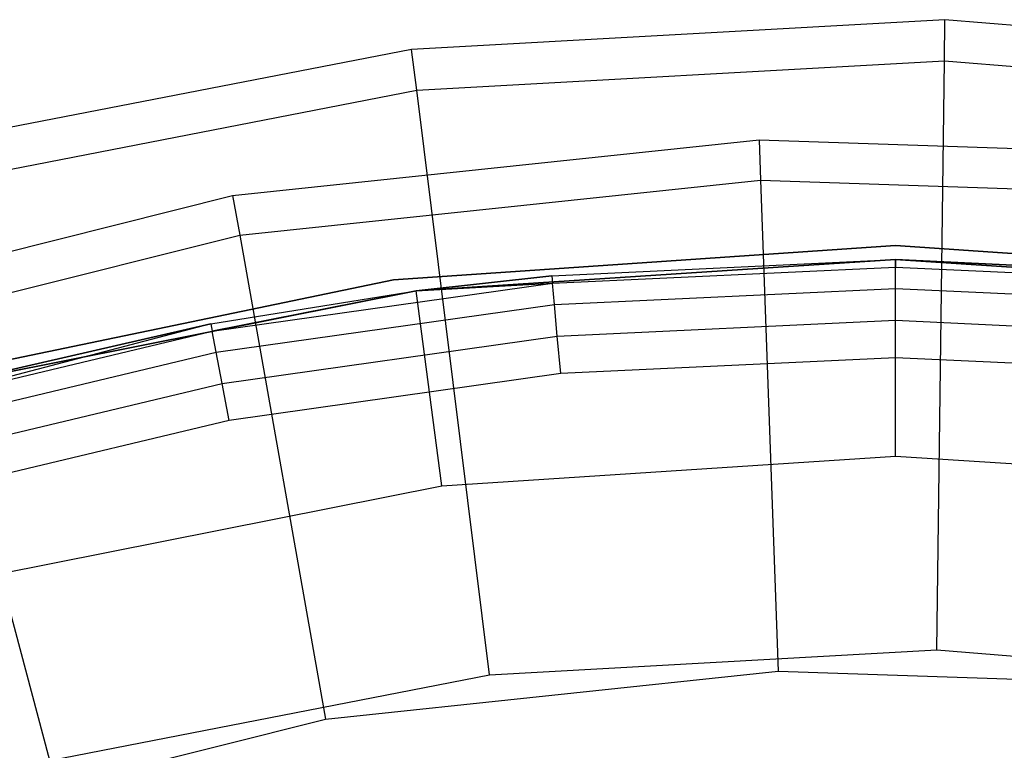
# Model space of a CAD drawing. Extents: x -91 to 92, y -91 to 92.
# Tile 141 of 256: x -9 to 1, y 33 to 40. Entities that reach past the tile are written whole.
import ezdxf

# ---------------------------------------------------------------- set-up
doc = ezdxf.new("R2010")
doc.units = 0
doc.header["$LTSCALE"] = 25.4
doc.layers.get('0').update_dxf_attribs({"linetype": 'CONTINUOUS'})

# ---------------------------------------------------------------- blocks, each defined once
blk = doc.blocks.new('NL2500012258_STL_2')
at = {"color": 0}
for p, q in [((92.963, 39.791, 149), (87.539, 39.489, 149)), ((92.963, 39.791, 149), (87.539, 39.489, 149)), ((92.958, 39.372, 173.005), (92.963, 39.791, 149)), ((92.958, 39.372, 173.005), (92.963, 39.791, 149)), ((98.377, 39.352, 149), (92.963, 39.791, 149)), ((98.377, 39.352, 149), (92.963, 39.791, 149)), ((87.539, 39.489, 149), (82.207, 38.451, 149)), ((87.539, 39.489, 149), (82.207, 38.451, 149)), ((87.591, 39.073, 173.005), (87.539, 39.489, 149)), ((87.591, 39.073, 173.005), (87.539, 39.489, 149)), ((87.591, 39.073, 173.005), (92.958, 39.372, 173.005)), ((87.591, 39.073, 173.005), (92.958, 39.372, 173.005)), ((92.882, 33.378, 179), (92.958, 39.372, 173.005)), ((92.882, 33.378, 179), (92.958, 39.372, 173.005)), ((92.958, 39.372, 173.005), (98.315, 38.938, 173.005)), ((92.958, 39.372, 173.005), (98.315, 38.938, 173.005)), ((82.315, 38.046, 173.005), (87.591, 39.073, 173.005)), ((82.315, 38.046, 173.005), (87.591, 39.073, 173.005)), ((88.332, 33.124, 179), (87.591, 39.073, 173.005)), ((88.332, 33.124, 179), (87.591, 39.073, 173.005)), ((85.718, 38.001, 149), (91.073, 38.569, 149)), ((85.718, 38.001, 149), (91.073, 38.569, 149)), ((91.073, 38.569, 149), (91.088, 38.159, 172.5)), ((91.073, 38.569, 149), (91.088, 38.159, 172.5)), ((91.073, 38.569, 149), (96.455, 38.387, 149)), ((91.073, 38.569, 149), (96.455, 38.387, 149)), ((85.79, 37.597, 172.5), (91.088, 38.159, 172.5)), ((85.79, 37.597, 172.5), (91.088, 38.159, 172.5)), ((91.088, 38.159, 172.5), (91.268, 33.162, 177.5)), ((91.088, 38.159, 172.5), (91.268, 33.162, 177.5)), ((91.088, 38.159, 172.5), (96.413, 37.979, 172.5)), ((91.088, 38.159, 172.5), (96.413, 37.979, 172.5)), ((80.494, 36.692, 149), (85.718, 38.001, 149)), ((80.494, 36.692, 149), (85.718, 38.001, 149)), ((83.859, 32.253, 179), (82.315, 38.046, 173.005)), ((83.859, 32.253, 179), (82.315, 38.046, 173.005)), ((85.718, 38.001, 149), (85.79, 37.597, 172.5)), ((85.718, 38.001, 149), (85.79, 37.597, 172.5)), ((80.621, 36.302, 172.5), (85.79, 37.597, 172.5)), ((80.621, 36.302, 172.5), (85.79, 37.597, 172.5)), ((85.79, 37.597, 172.5), (86.663, 32.673, 177.5)), ((85.79, 37.597, 172.5), (86.663, 32.673, 177.5)), ((92.461, 37.494, 183), (87.355, 37.145, 183)), ((87.355, 37.145, 185), (92.461, 37.494, 185)), ((87.355, 37.145, 185), (92.461, 37.494, 185)), ((92.461, 37.494, 183), (87.355, 37.145, 183)), ((97.567, 37.145, 183), (92.461, 37.494, 183)), ((92.461, 37.494, 185), (97.567, 37.145, 185)), ((92.461, 37.494, 185), (97.567, 37.145, 185)), ((92.461, 37.494, 185), (92.461, 37.494, 183)), ((97.567, 37.145, 183), (92.461, 37.494, 183)), ((92.461, 37.494, 185), (92.461, 37.494, 183)), ((92.461, 37.35, 153.114), (87.586, 37.03, 153.114)), ((92.461, 37.35, 153.114), (87.586, 37.03, 153.114)), ((92.461, 37.35, 149.182), (87.586, 37.03, 149.182)), ((87.586, 37.03, 152.882), (92.461, 37.35, 152.882)), ((87.586, 37.03, 152.882), (92.461, 37.35, 152.882)), ((92.461, 37.35, 149.182), (87.586, 37.03, 149.182)), ((88.964, 37.186, 163.182), (92.461, 37.35, 153.114)), ((88.964, 37.186, 163.182), (92.461, 37.35, 163.182)), ((88.964, 37.186, 163.182), (92.461, 37.35, 153.114)), ((88.964, 37.186, 163.182), (92.461, 37.35, 163.182)), ((88.971, 37.11, 163.565), (92.461, 37.274, 163.565)), ((88.971, 37.11, 163.565), (92.461, 37.274, 163.565)), ((92.461, 37.35, 163.182), (92.461, 37.35, 153.114)), ((92.461, 37.35, 163.182), (92.461, 37.35, 153.114)), ((92.461, 37.35, 163.182), (95.959, 37.186, 163.182)), ((95.959, 37.186, 163.182), (92.461, 37.35, 153.114)), ((95.959, 37.186, 163.182), (92.461, 37.35, 153.114)), ((97.336, 37.03, 153.114), (92.461, 37.35, 153.114)), ((97.336, 37.03, 153.114), (92.461, 37.35, 153.114)), ((92.461, 37.35, 163.182), (95.959, 37.186, 163.182)), ((92.461, 37.35, 163.182), (92.461, 37.274, 163.565)), ((92.461, 37.35, 163.182), (92.461, 37.274, 163.565)), ((97.336, 37.03, 149.182), (92.461, 37.35, 149.182)), ((92.461, 37.35, 149.182), (92.461, 37.35, 152.882)), ((92.461, 37.35, 152.882), (97.336, 37.03, 152.882)), ((92.461, 37.35, 149.182), (92.461, 37.35, 152.882)), ((92.461, 37.35, 152.882), (97.336, 37.03, 152.882)), ((92.461, 35.35, 147.182), (92.461, 37.35, 149.182)), ((97.336, 37.03, 149.182), (92.461, 37.35, 149.182)), ((92.461, 35.35, 147.182), (92.461, 37.35, 149.182)), ((92.461, 37.274, 163.565), (95.951, 37.11, 163.565)), ((92.461, 37.274, 163.565), (95.951, 37.11, 163.565)), ((92.461, 37.057, 163.889), (92.461, 37.274, 163.565)), ((92.461, 37.057, 163.889), (92.461, 37.274, 163.565)), ((87.586, 37.03, 163.182), (88.964, 37.186, 163.182)), ((88.964, 37.186, 163.182), (87.586, 37.03, 153.114)), ((88.964, 37.186, 163.182), (87.586, 37.03, 153.114)), ((87.586, 37.03, 163.182), (88.964, 37.186, 163.182)), ((88.964, 37.186, 163.182), (88.971, 37.11, 163.565)), ((88.964, 37.186, 163.182), (88.971, 37.11, 163.565)), ((87.355, 37.145, 183), (82.344, 36.103, 183)), ((82.344, 36.103, 185), (87.355, 37.145, 185)), ((82.344, 36.103, 185), (87.355, 37.145, 185)), ((87.355, 37.145, 183), (82.344, 36.103, 183)), ((85.511, 36.62, 163.565), (88.971, 37.11, 163.565)), ((85.511, 36.62, 163.565), (88.971, 37.11, 163.565)), ((87.355, 37.145, 185), (87.355, 37.145, 183)), ((87.355, 37.145, 185), (87.355, 37.145, 183)), ((87.586, 37.03, 163.182), (88.971, 37.11, 163.565)), ((87.586, 37.03, 163.182), (88.971, 37.11, 163.565)), ((88.991, 36.894, 163.889), (88.971, 37.11, 163.565)), ((88.991, 36.894, 163.889), (88.971, 37.11, 163.565)), ((87.586, 37.03, 153.114), (82.794, 36.077, 153.114)), ((87.586, 37.03, 153.114), (82.794, 36.077, 153.114)), ((87.586, 37.03, 149.182), (82.794, 36.077, 149.182)), ((82.794, 36.077, 152.882), (87.586, 37.03, 152.882)), ((82.794, 36.077, 152.882), (87.586, 37.03, 152.882)), ((87.586, 37.03, 149.182), (82.794, 36.077, 149.182)), ((85.497, 36.695, 163.182), (87.586, 37.03, 153.114)), ((85.497, 36.695, 163.182), (87.586, 37.03, 163.182)), ((85.497, 36.695, 163.182), (87.586, 37.03, 153.114)), ((85.497, 36.695, 163.182), (87.586, 37.03, 163.182)), ((87.586, 37.03, 163.182), (85.511, 36.62, 163.565)), ((87.586, 37.03, 163.182), (85.511, 36.62, 163.565)), ((87.586, 37.03, 163.182), (87.586, 37.03, 153.114)), ((87.586, 37.03, 163.182), (87.586, 37.03, 153.114)), ((87.586, 37.03, 149.182), (87.586, 37.03, 152.882)), ((87.586, 37.03, 149.182), (87.586, 37.03, 152.882)), ((87.847, 35.048, 147.182), (87.586, 37.03, 149.182)), ((87.847, 35.048, 147.182), (87.586, 37.03, 149.182)), ((88.991, 36.894, 163.889), (92.461, 37.057, 163.889)), ((88.991, 36.894, 163.889), (92.461, 37.057, 163.889)), ((92.461, 37.057, 163.889), (95.931, 36.894, 163.889)), ((92.461, 37.057, 163.889), (95.931, 36.894, 163.889)), ((92.461, 36.733, 164.106), (92.461, 37.057, 163.889)), ((92.461, 36.733, 164.106), (92.461, 37.057, 163.889)), ((85.551, 36.407, 163.889), (88.991, 36.894, 163.889)), ((85.551, 36.407, 163.889), (88.991, 36.894, 163.889)), ((89.021, 36.571, 164.106), (88.991, 36.894, 163.889)), ((89.021, 36.571, 164.106), (88.991, 36.894, 163.889)), ((85.497, 36.695, 163.182), (82.112, 35.808, 163.565)), ((85.497, 36.695, 163.182), (82.112, 35.808, 163.565)), ((82.794, 36.077, 163.182), (85.497, 36.695, 163.182)), ((85.497, 36.695, 163.182), (82.794, 36.077, 153.114)), ((85.497, 36.695, 163.182), (82.794, 36.077, 153.114)), ((82.794, 36.077, 163.182), (85.497, 36.695, 163.182)), ((85.497, 36.695, 163.182), (85.511, 36.62, 163.565)), ((85.497, 36.695, 163.182), (85.511, 36.62, 163.565)), ((89.021, 36.571, 164.106), (92.461, 36.733, 164.106)), ((89.021, 36.571, 164.106), (92.461, 36.733, 164.106)), ((92.461, 36.733, 164.106), (95.901, 36.571, 164.106)), ((92.461, 36.733, 164.106), (95.901, 36.571, 164.106)), ((92.461, 36.35, 164.182), (92.461, 36.733, 164.106)), ((92.461, 36.35, 164.182), (92.461, 36.733, 164.106)), ((82.112, 35.808, 163.565), (85.511, 36.62, 163.565)), ((82.112, 35.808, 163.565), (85.511, 36.62, 163.565)), ((85.551, 36.407, 163.889), (85.511, 36.62, 163.565)), ((85.551, 36.407, 163.889), (85.511, 36.62, 163.565)), ((85.612, 36.088, 164.106), (89.021, 36.571, 164.106)), ((85.612, 36.088, 164.106), (89.021, 36.571, 164.106)), ((89.057, 36.19, 164.182), (89.021, 36.571, 164.106)), ((89.057, 36.19, 164.182), (89.021, 36.571, 164.106)), ((82.173, 35.6, 163.889), (85.551, 36.407, 163.889)), ((82.173, 35.6, 163.889), (85.551, 36.407, 163.889)), ((85.612, 36.088, 164.106), (85.551, 36.407, 163.889)), ((85.612, 36.088, 164.106), (85.551, 36.407, 163.889)), ((92.461, 36.35, 164.182), (89.057, 36.19, 164.182)), ((92.461, 36.35, 164.182), (89.057, 36.19, 164.182)), ((95.865, 36.19, 164.182), (92.461, 36.35, 164.182)), ((95.865, 36.19, 164.182), (92.461, 36.35, 164.182)), ((89.057, 36.19, 164.182), (85.683, 35.713, 164.182)), ((89.057, 36.19, 164.182), (85.683, 35.713, 164.182)), ((82.263, 35.289, 164.106), (85.612, 36.088, 164.106)), ((82.263, 35.289, 164.106), (85.612, 36.088, 164.106)), ((85.683, 35.713, 164.182), (85.612, 36.088, 164.106)), ((85.683, 35.713, 164.182), (85.612, 36.088, 164.106)), ((85.683, 35.713, 164.182), (82.369, 34.921, 164.182)), ((85.683, 35.713, 164.182), (82.369, 34.921, 164.182)), ((87.847, 35.048, 147.182), (92.461, 35.35, 147.182)), ((87.847, 35.048, 147.182), (92.461, 35.35, 147.182)), ((92.461, 35.35, 147.182), (97.075, 35.048, 147.182)), ((92.461, 35.35, 147.182), (97.075, 35.048, 147.182)), ((83.312, 34.145, 147.182), (87.847, 35.048, 147.182)), ((83.312, 34.145, 147.182), (87.847, 35.048, 147.182)), ((88.332, 33.124, 179), (92.882, 33.378, 179)), ((88.332, 33.124, 179), (92.882, 33.378, 179)), ((92.882, 33.378, 179), (97.424, 33.01, 179)), ((92.882, 33.378, 179), (97.424, 33.01, 179)), ((86.663, 32.673, 177.5), (91.268, 33.162, 177.5)), ((86.663, 32.673, 177.5), (91.268, 33.162, 177.5)), ((91.268, 33.162, 177.5), (95.896, 33.005, 177.5)), ((91.268, 33.162, 177.5), (95.896, 33.005, 177.5)), ((83.859, 32.253, 179), (88.332, 33.124, 179)), ((83.859, 32.253, 179), (88.332, 33.124, 179)), ((82.172, 31.548, 177.5), (86.663, 32.673, 177.5)), ((82.172, 31.548, 177.5), (86.663, 32.673, 177.5))]:
    blk.add_line(p, q, dxfattribs=at)

msp = doc.modelspace()

# ---------------------------------------------------------------- block references
at = {"color": 0}
msp.add_blockref('NL2500012258_STL_2', (-92.243, 0.428, -1717), dxfattribs=at)

doc.saveas('drawing.dxf')
